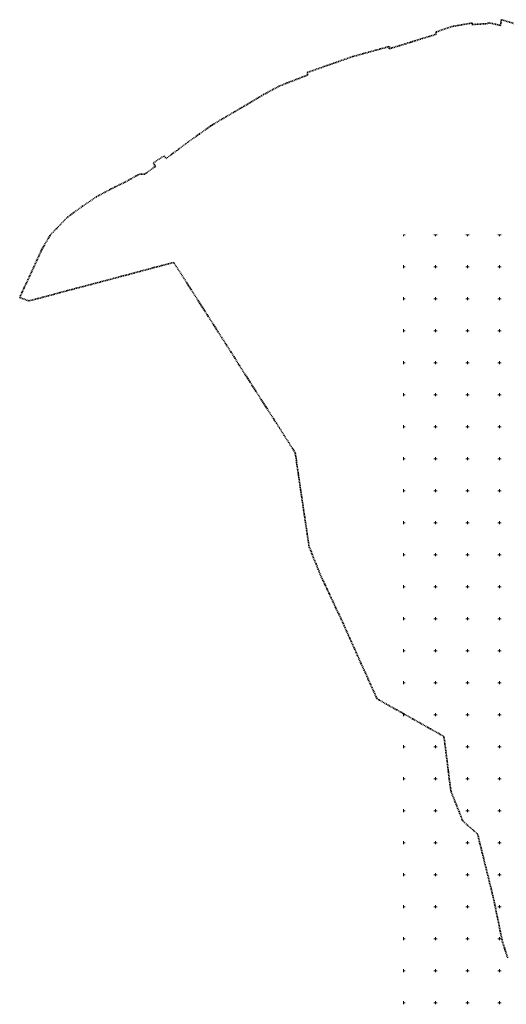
# Model space of a CAD drawing. Header units: millimetres. Extents: x 6421400 to 6424255, y 5791334 to 5793836.
# Tile 2 of 101: x 6421400 to 6422161, y 5792298 to 5793836. Entities that reach past the tile are written whole.
import ezdxf

# ---------------------------------------------------------------- set-up
doc = ezdxf.new("R2010")
doc.units = ezdxf.units.MM
doc.linetypes.add('PRZER3-2', pattern=[2.5, 1.5, -1])
doc.layers.get('0').update_dxf_attribs({"color": 252})
for name, color, linetype, lineweight in [('GEPPGG', 252, 'Continuous', 18), ('GESJOB', 252, 'Continuous', 25), ('Ramka sekcyjna', 252, 'Continuous', 18)]:
    doc.layers.add(name, color=color, linetype=linetype, lineweight=lineweight)
doc.layers.add('xref', color=252, linetype='Continuous')

# ---------------------------------------------------------------- blocks, each defined once
blk = doc.blocks.new('GEPPGG1_1')
at = {"color": 0}
blk.add_lwpolyline([(0.25, 0), (0.237764, -0.077254), (0.202254, -0.146946), (0.146946, -0.202254), (0.077254, -0.237764), (0, -0.25), (-0.077254, -0.237764), (-0.146946, -0.202254), (-0.202254, -0.146946), (-0.237764, -0.077254), (-0.25, 0), (-0.237764, 0.077254), (-0.202254, 0.146946), (-0.146946, 0.202254), (-0.077254, 0.237764), (0, 0.25), (0.077254, 0.237764), (0.146946, 0.202254), (0.202254, 0.146946), (0.237764, 0.077254)], close=True, dxfattribs=at)
blk = doc.blocks.new('G$CC51CC4AD')
at = {"layer": 'GESJOB', "linetype": 'PRZER3-2', "lineweight": 35, "elevation": 10.3}
blk.add_lwpolyline([(6422162.8, 5792369.9), (6422158.3, 5792383.6), (6422154.5, 5792395.4), (6422146.5, 5792434.1), (6422140.2, 5792464.1), (6422136.7, 5792478.6), (6422118.7, 5792551.3), (6422115.8, 5792563.5), (6422104, 5792573.8), (6422092.7, 5792583.6), (6422086.8, 5792598.3), (6422083.1, 5792607.6), (6422074, 5792630.5), (6422072.3, 5792643.2), (6422071.5, 5792649.3), (6422070, 5792660.9), (6422069.8, 5792662.9), (6422069.7, 5792664.1), (6422067.9, 5792678.2), (6422066.1, 5792692.9), (6422064.7, 5792704.1), (6422063.1, 5792716), (6422048, 5792724.5), (6422042.1, 5792727.8), (6422033.4, 5792732.7), (6422014.3, 5792743.4), (6422005.9, 5792748.3), (6421989.5, 5792757.5), (6421973.4, 5792766.3), (6421971.5, 5792767.4), (6421967.3, 5792770.1), (6421965.1, 5792771.3), (6421962.7, 5792772.7), (6421961.5, 5792773.2), (6421958.3, 5792775.3), (6421955.1, 5792782.4), (6421944.1, 5792807), (6421938.6, 5792819.3), (6421934, 5792829.5), (6421928.3, 5792842.2), (6421924, 5792851.9), (6421918, 5792865.3), (6421914, 5792873.9), (6421907.2, 5792889.2), (6421904, 5792895.9), (6421897.6, 5792909.9), (6421893.8, 5792917.7), (6421891.7, 5792922.6), (6421887.1, 5792932.3), (6421883.6, 5792939.5), (6421876.5, 5792954.9), (6421872.9, 5792962.2), (6421869.8, 5792969.2), (6421866.8, 5792977), (6421863.3, 5792985.4), (6421857.8, 5792999.2), (6421852.2, 5793013.8), (6421849.5, 5793032.5), (6421845.6, 5793058.6), (6421844.1, 5793068.4), (6421842.7, 5793078.4), (6421842.2, 5793081.3), (6421839.1, 5793102.2), (6421836.1, 5793123.1), (6421835.4, 5793127.6), (6421832.9, 5793144.2), (6421832.6, 5793147.3), (6421831.1, 5793157.2), (6421830.8, 5793159.2), (6421826.3, 5793166.3), (6421820.7, 5793175.2), (6421813.7, 5793186), (6421806.1, 5793198.1), (6421801.4, 5793205.4), (6421798.5, 5793209.9), (6421796.7, 5793212.7), (6421784.9, 5793231.2), (6421769.1, 5793255.7), (6421765.1, 5793262), (6421761, 5793268.4), (6421760.3, 5793269.8), (6421756.6, 5793275.4), (6421752.3, 5793282), (6421742.4, 5793297.5), (6421736.8, 5793306.8), (6421731, 5793315.8), (6421730.4, 5793316.7), (6421723.5, 5793327.6), (6421722, 5793329.9), (6421716.3, 5793338.8), (6421709.6, 5793349.3), (6421703.5, 5793358.9), (6421695.2, 5793371.8), (6421693.5, 5793374.5), (6421689.6, 5793380.7), (6421688.9, 5793381.6), (6421668.7, 5793413.5), (6421664.3, 5793420.3), (6421641, 5793456.6), (6421610, 5793448.5), (6421602.3, 5793446.4), (6421580.3, 5793440.5), (6421570.8, 5793437.9), (6421562.5, 5793435.8), (6421559.6, 5793435), (6421557.6, 5793434.5), (6421537.4, 5793429.1), (6421519, 5793424.2), (6421513.7, 5793422.8), (6421499.3, 5793419), (6421488.8, 5793416.3), (6421462.6, 5793409.3), (6421445.4, 5793404.6), (6421414.9, 5793396.6), (6421400.3, 5793401.8), (6421434.5, 5793476.4), (6421448.5, 5793499.9), (6421475.4, 5793527.7), (6421498.4, 5793544.4), (6421520.3, 5793559.3), (6421540.8, 5793570.3), (6421542.8, 5793571.5), (6421545.7, 5793572.8), (6421565.5, 5793582.4), (6421587.5, 5793594.8), (6421595.6, 5793594.5), (6421599.5, 5793597.4), (6421612.3, 5793606.7), (6421609.2, 5793612.4), (6421626.2, 5793623.4), (6421628.7, 5793618.8), (6421646.1, 5793631.8), (6421659.8, 5793642.1), (6421663.5, 5793644.9), (6421681.2, 5793657.4), (6421699.1, 5793670.1), (6421701.7, 5793671.9), (6421722.6, 5793684.2), (6421737.9, 5793693.2), (6421740.1, 5793694.5), (6421744.4, 5793697.1), (6421747.3, 5793698.7), (6421751.5, 5793701.1), (6421764.5, 5793708.9), (6421777.9, 5793716.9), (6421781.1, 5793718.8), (6421805.3, 5793731.9), (6421818.7, 5793737.4), (6421823.7, 5793739.2), (6421849.8, 5793749.3), (6421849.7, 5793753.5), (6421890.8, 5793767.9), (6421920.8, 5793778.4), (6421977.9, 5793794.1), (6421977.7, 5793790.5), (6421993.7, 5793795.4), (6422003.4, 5793798.3), (6422011.3, 5793800.9), (6422016, 5793802.3), (6422028.8, 5793806.3), (6422050.5, 5793813), (6422051.2, 5793816.9), (6422075.2, 5793825.2), (6422107.4, 5793830.8), (6422106.9, 5793828.3), (6422129.5, 5793829.7), (6422133.3, 5793831), (6422140.6, 5793829.6), (6422143.5, 5793828.8), (6422151.3, 5793826.9), (6422152.2, 5793831.7), (6422153, 5793835.9), (6422209, 5793819.1)], dxfattribs=at)
at = {"layer": 'Ramka sekcyjna', "linetype": 'Continuous', "lineweight": 18, "elevation": 100, "flags": 128}
for points in [[(6422000, 5793500), (6422000, 5793497.5)], [(6422000, 5793500), (6422002.5, 5793500)], [(6422052.5, 5793500), (6422047.5, 5793500)], [(6422050, 5793500), (6422050, 5793497.5)], [(6422102.5, 5793500), (6422097.5, 5793500)], [(6422100, 5793500), (6422100, 5793497.5)], [(6422152.5, 5793500), (6422147.5, 5793500)], [(6422150, 5793500), (6422150, 5793497.5)], [(6422000, 5793447.5), (6422000, 5793452.5)], [(6422050, 5793447.5), (6422050, 5793452.5)], [(6422100, 5793447.5), (6422100, 5793452.5)], [(6422150, 5793447.5), (6422150, 5793452.5)], [(6422000, 5793450), (6422002.5, 5793450)], [(6422052.5, 5793450), (6422047.5, 5793450)], [(6422102.5, 5793450), (6422097.5, 5793450)], [(6422152.5, 5793450), (6422147.5, 5793450)], [(6422000, 5793397.5), (6422000, 5793402.5)], [(6422000, 5793400), (6422002.5, 5793400)], [(6422052.5, 5793400), (6422047.5, 5793400)], [(6422050, 5793397.5), (6422050, 5793402.5)], [(6422102.5, 5793400), (6422097.5, 5793400)], [(6422100, 5793397.5), (6422100, 5793402.5)], [(6422152.5, 5793400), (6422147.5, 5793400)], [(6422150, 5793397.5), (6422150, 5793402.5)], [(6422000, 5793347.5), (6422000, 5793352.5)], [(6422000, 5793350), (6422002.5, 5793350)], [(6422052.5, 5793350), (6422047.5, 5793350)], [(6422050, 5793347.5), (6422050, 5793352.5)], [(6422102.5, 5793350), (6422097.5, 5793350)], [(6422100, 5793347.5), (6422100, 5793352.5)], [(6422152.5, 5793350), (6422147.5, 5793350)], [(6422150, 5793347.5), (6422150, 5793352.5)], [(6422000, 5793297.5), (6422000, 5793302.5)], [(6422000, 5793300), (6422002.5, 5793300)], [(6422052.5, 5793300), (6422047.5, 5793300)], [(6422050, 5793297.5), (6422050, 5793302.5)], [(6422102.5, 5793300), (6422097.5, 5793300)], [(6422100, 5793297.5), (6422100, 5793302.5)], [(6422152.5, 5793300), (6422147.5, 5793300)], [(6422150, 5793297.5), (6422150, 5793302.5)], [(6422000, 5793250), (6422000, 5793252.5)], [(6422050, 5793250), (6422050, 5793252.5)], [(6422100, 5793250), (6422100, 5793252.5)], [(6422150, 5793250), (6422150, 5793252.5)], [(6422000, 5793250), (6422002.5, 5793250)], [(6422000, 5793250), (6422000, 5793247.5)], [(6422000, 5793250), (6422002.5, 5793250)], [(6422052.5, 5793250), (6422047.5, 5793250)], [(6422052.5, 5793250), (6422047.5, 5793250)], [(6422050, 5793250), (6422050, 5793247.5)], [(6422102.5, 5793250), (6422097.5, 5793250)], [(6422102.5, 5793250), (6422097.5, 5793250)], [(6422100, 5793250), (6422100, 5793247.5)], [(6422152.5, 5793250), (6422147.5, 5793250)], [(6422152.5, 5793250), (6422147.5, 5793250)], [(6422150, 5793250), (6422150, 5793247.5)], [(6422000, 5793197.5), (6422000, 5793202.5)], [(6422000, 5793200), (6422002.5, 5793200)], [(6422052.5, 5793200), (6422047.5, 5793200)], [(6422050, 5793197.5), (6422050, 5793202.5)], [(6422102.5, 5793200), (6422097.5, 5793200)], [(6422100, 5793197.5), (6422100, 5793202.5)], [(6422152.5, 5793200), (6422147.5, 5793200)], [(6422150, 5793197.5), (6422150, 5793202.5)], [(6422000, 5793147.5), (6422000, 5793152.5)], [(6422000, 5793150), (6422002.5, 5793150)], [(6422052.5, 5793150), (6422047.5, 5793150)], [(6422050, 5793147.5), (6422050, 5793152.5)], [(6422102.5, 5793150), (6422097.5, 5793150)], [(6422100, 5793147.5), (6422100, 5793152.5)], [(6422152.5, 5793150), (6422147.5, 5793150)], [(6422150, 5793147.5), (6422150, 5793152.5)], [(6422000, 5793097.5), (6422000, 5793102.5)], [(6422000, 5793100), (6422002.5, 5793100)], [(6422052.5, 5793100), (6422047.5, 5793100)], [(6422050, 5793097.5), (6422050, 5793102.5)], [(6422102.5, 5793100), (6422097.5, 5793100)], [(6422100, 5793097.5), (6422100, 5793102.5)], [(6422152.5, 5793100), (6422147.5, 5793100)], [(6422150, 5793097.5), (6422150, 5793102.5)], [(6422000, 5793047.5), (6422000, 5793052.5)], [(6422050, 5793047.5), (6422050, 5793052.5)], [(6422100, 5793047.5), (6422100, 5793052.5)], [(6422150, 5793047.5), (6422150, 5793052.5)], [(6422000, 5793050), (6422002.5, 5793050)], [(6422052.5, 5793050), (6422047.5, 5793050)], [(6422102.5, 5793050), (6422097.5, 5793050)], [(6422152.5, 5793050), (6422147.5, 5793050)], [(6422000, 5793000), (6422000, 5793002.5)], [(6422000, 5793000), (6422002.5, 5793000)], [(6422000, 5793000), (6422000, 5792997.5)], [(6422000, 5793000), (6422002.5, 5793000)], [(6422052.5, 5793000), (6422047.5, 5793000)], [(6422052.5, 5793000), (6422047.5, 5793000)], [(6422050, 5793000), (6422050, 5793002.5)], [(6422050, 5793000), (6422050, 5792997.5)], [(6422102.5, 5793000), (6422097.5, 5793000)], [(6422102.5, 5793000), (6422097.5, 5793000)], [(6422100, 5793000), (6422100, 5793002.5)], [(6422100, 5793000), (6422100, 5792997.5)], [(6422152.5, 5793000), (6422147.5, 5793000)], [(6422152.5, 5793000), (6422147.5, 5793000)], [(6422150, 5793000), (6422150, 5793002.5)], [(6422150, 5793000), (6422150, 5792997.5)], [(6422000, 5792947.5), (6422000, 5792952.5)], [(6422000, 5792950), (6422002.5, 5792950)], [(6422052.5, 5792950), (6422047.5, 5792950)], [(6422050, 5792947.5), (6422050, 5792952.5)], [(6422102.5, 5792950), (6422097.5, 5792950)], [(6422100, 5792947.5), (6422100, 5792952.5)], [(6422152.5, 5792950), (6422147.5, 5792950)], [(6422150, 5792947.5), (6422150, 5792952.5)], [(6422000, 5792897.5), (6422000, 5792902.5)], [(6422000, 5792900), (6422002.5, 5792900)], [(6422052.5, 5792900), (6422047.5, 5792900)], [(6422050, 5792897.5), (6422050, 5792902.5)], [(6422102.5, 5792900), (6422097.5, 5792900)], [(6422100, 5792897.5), (6422100, 5792902.5)], [(6422152.5, 5792900), (6422147.5, 5792900)], [(6422150, 5792897.5), (6422150, 5792902.5)], [(6422000, 5792847.5), (6422000, 5792852.5)], [(6422050, 5792847.5), (6422050, 5792852.5)], [(6422100, 5792847.5), (6422100, 5792852.5)], [(6422150, 5792847.5), (6422150, 5792852.5)], [(6422000, 5792850), (6422002.5, 5792850)], [(6422052.5, 5792850), (6422047.5, 5792850)], [(6422102.5, 5792850), (6422097.5, 5792850)], [(6422152.5, 5792850), (6422147.5, 5792850)], [(6422000, 5792797.5), (6422000, 5792802.5)], [(6422000, 5792800), (6422002.5, 5792800)], [(6422052.5, 5792800), (6422047.5, 5792800)], [(6422050, 5792797.5), (6422050, 5792802.5)], [(6422102.5, 5792800), (6422097.5, 5792800)], [(6422100, 5792797.5), (6422100, 5792802.5)], [(6422152.5, 5792800), (6422147.5, 5792800)], [(6422150, 5792797.5), (6422150, 5792802.5)], [(6422000, 5792750), (6422000, 5792752.5)], [(6422000, 5792750), (6422002.5, 5792750)], [(6422000, 5792750), (6422000, 5792747.5)], [(6422000, 5792750), (6422002.5, 5792750)], [(6422052.5, 5792750), (6422047.5, 5792750)], [(6422052.5, 5792750), (6422047.5, 5792750)], [(6422050, 5792750), (6422050, 5792752.5)], [(6422050, 5792750), (6422050, 5792747.5)], [(6422102.5, 5792750), (6422097.5, 5792750)], [(6422102.5, 5792750), (6422097.5, 5792750)], [(6422100, 5792750), (6422100, 5792752.5)], [(6422100, 5792750), (6422100, 5792747.5)], [(6422152.5, 5792750), (6422147.5, 5792750)], [(6422152.5, 5792750), (6422147.5, 5792750)], [(6422150, 5792750), (6422150, 5792752.5)], [(6422150, 5792750), (6422150, 5792747.5)], [(6422000, 5792697.5), (6422000, 5792702.5)], [(6422000, 5792700), (6422002.5, 5792700)], [(6422052.5, 5792700), (6422047.5, 5792700)], [(6422050, 5792697.5), (6422050, 5792702.5)], [(6422102.5, 5792700), (6422097.5, 5792700)], [(6422100, 5792697.5), (6422100, 5792702.5)], [(6422152.5, 5792700), (6422147.5, 5792700)], [(6422150, 5792697.5), (6422150, 5792702.5)], [(6422000, 5792647.5), (6422000, 5792652.5)], [(6422050, 5792647.5), (6422050, 5792652.5)], [(6422100, 5792647.5), (6422100, 5792652.5)], [(6422150, 5792647.5), (6422150, 5792652.5)], [(6422000, 5792650), (6422002.5, 5792650)], [(6422052.5, 5792650), (6422047.5, 5792650)], [(6422102.5, 5792650), (6422097.5, 5792650)], [(6422152.5, 5792650), (6422147.5, 5792650)], [(6422000, 5792597.5), (6422000, 5792602.5)], [(6422000, 5792600), (6422002.5, 5792600)], [(6422052.5, 5792600), (6422047.5, 5792600)], [(6422050, 5792597.5), (6422050, 5792602.5)], [(6422102.5, 5792600), (6422097.5, 5792600)], [(6422100, 5792597.5), (6422100, 5792602.5)], [(6422152.5, 5792600), (6422147.5, 5792600)], [(6422150, 5792597.5), (6422150, 5792602.5)], [(6422000, 5792547.5), (6422000, 5792552.5)], [(6422000, 5792550), (6422002.5, 5792550)], [(6422052.5, 5792550), (6422047.5, 5792550)], [(6422050, 5792547.5), (6422050, 5792552.5)], [(6422102.5, 5792550), (6422097.5, 5792550)], [(6422100, 5792547.5), (6422100, 5792552.5)], [(6422152.5, 5792550), (6422147.5, 5792550)], [(6422150, 5792547.5), (6422150, 5792552.5)], [(6422000, 5792500), (6422000, 5792502.5)], [(6422000, 5792500), (6422002.5, 5792500)], [(6422000, 5792500), (6422000, 5792497.5)], [(6422000, 5792500), (6422002.5, 5792500)], [(6422052.5, 5792500), (6422047.5, 5792500)], [(6422052.5, 5792500), (6422047.5, 5792500)], [(6422050, 5792500), (6422050, 5792502.5)], [(6422050, 5792500), (6422050, 5792497.5)], [(6422102.5, 5792500), (6422097.5, 5792500)], [(6422102.5, 5792500), (6422097.5, 5792500)], [(6422100, 5792500), (6422100, 5792502.5)], [(6422100, 5792500), (6422100, 5792497.5)], [(6422152.5, 5792500), (6422147.5, 5792500)], [(6422152.5, 5792500), (6422147.5, 5792500)], [(6422150, 5792500), (6422150, 5792502.5)], [(6422150, 5792500), (6422150, 5792497.5)], [(6422000, 5792447.5), (6422000, 5792452.5)], [(6422050, 5792447.5), (6422050, 5792452.5)], [(6422100, 5792447.5), (6422100, 5792452.5)], [(6422150, 5792447.5), (6422150, 5792452.5)], [(6422000, 5792450), (6422002.5, 5792450)], [(6422052.5, 5792450), (6422047.5, 5792450)], [(6422102.5, 5792450), (6422097.5, 5792450)], [(6422152.5, 5792450), (6422147.5, 5792450)], [(6422000, 5792397.5), (6422000, 5792402.5)], [(6422000, 5792400), (6422002.5, 5792400)], [(6422052.5, 5792400), (6422047.5, 5792400)], [(6422050, 5792397.5), (6422050, 5792402.5)], [(6422102.5, 5792400), (6422097.5, 5792400)], [(6422100, 5792397.5), (6422100, 5792402.5)], [(6422152.5, 5792400), (6422147.5, 5792400)], [(6422150, 5792397.5), (6422150, 5792402.5)], [(6422000, 5792347.5), (6422000, 5792352.5)], [(6422000, 5792350), (6422002.5, 5792350)], [(6422052.5, 5792350), (6422047.5, 5792350)], [(6422050, 5792347.5), (6422050, 5792352.5)], [(6422102.5, 5792350), (6422097.5, 5792350)], [(6422100, 5792347.5), (6422100, 5792352.5)], [(6422152.5, 5792350), (6422147.5, 5792350)], [(6422150, 5792347.5), (6422150, 5792352.5)], [(6422000, 5792297.5), (6422000, 5792302.5)], [(6422000, 5792300), (6422002.5, 5792300)], [(6422052.5, 5792300), (6422047.5, 5792300)], [(6422050, 5792297.5), (6422050, 5792302.5)], [(6422102.5, 5792300), (6422097.5, 5792300)], [(6422100, 5792297.5), (6422100, 5792302.5)], [(6422152.5, 5792300), (6422147.5, 5792300)], [(6422150, 5792297.5), (6422150, 5792302.5)]]:
    blk.add_lwpolyline(points, dxfattribs=at)
at = {"layer": 'GEPPGG', "linetype": 'Continuous', "lineweight": 18, "rotation": 90}
blk.add_blockref('GEPPGG1_1', (6422158.3, 5792383.6, 10.3), dxfattribs=at)

msp = doc.modelspace()

# ---------------------------------------------------------------- block references
at = {"layer": 'xref'}
msp.add_blockref('G$CC51CC4AD', (0, 0), dxfattribs=at)

doc.saveas('drawing.dxf')
